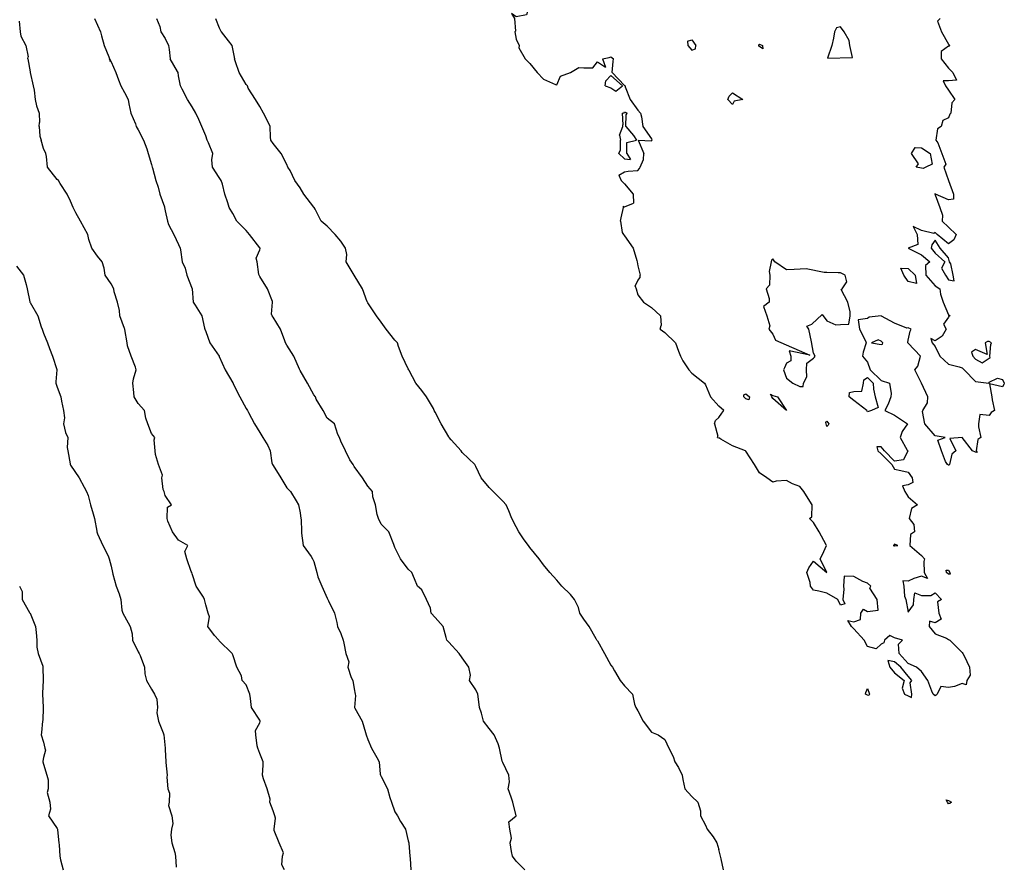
# Model space of a CAD drawing. Header units: inches. Extents: x 158323 to 160611, y 432808 to 437248.
# Tile 217 of 228: x 159703 to 159739, y 437086 to 437117. Entities that reach past the tile are written whole.
import ezdxf

# ---------------------------------------------------------------- set-up
doc = ezdxf.new("R2010")
doc.units = ezdxf.units.IN
doc.header["$MEASUREMENT"] = 0
for name, color, linetype, lineweight in [('Hoogtelijn-bestaand 10.00 M', 7, 'Continuous', 15), ('Hoogtelijn-bestaand 11.00 M', 7, 'Continuous', 15), ('Hoogtelijn-bestaand 12.00 M', 7, 'Continuous', 15), ('Hoogtelijn-bestaand 13.00 M', 7, 'Continuous', 15), ('Hoogtelijn-bestaand 14.00 M', 7, 'Continuous', 15), ('Hoogtelijn-bestaand 8.00 M', 7, 'Continuous', 15), ('Hoogtelijn-bestaand 9.00 M', 7, 'Continuous', 15)]:
    doc.layers.add(name, color=color, linetype=linetype, lineweight=lineweight)

msp = doc.modelspace()

# ---------------------------------------------------------------- linework, layer by layer
at = {"layer": 'Hoogtelijn-bestaand 10.00 M', "color": 252, "linetype": 'Continuous', "lineweight": 25}
for p, q in [((159707.924, 437117.25, 10), (159708.049, 437116.951, 10)), ((159708.049, 437116.951, 10), (159708.092, 437116.75, 10)), ((159708.092, 437116.75, 10), (159708.25, 437116.507, 10)), ((159708.25, 437116.507, 10), (159708.373, 437116.25, 10)), ((159708.373, 437116.25, 10), (159708.402, 437116.098, 10)), ((159708.402, 437116.098, 10), (159708.44, 437115.75, 10))]:
    msp.add_line(p, q, dxfattribs=at)
msp.add_polyline3d([(159721.565, 437085.75, 10), (159721.25, 437086.075, 10), (159721.11, 437086.25, 10), (159721.072, 437086.428, 10), (159721.018, 437086.75, 10), (159721.073, 437086.927, 10), (159721.011, 437087.25, 10), (159720.969, 437087.531, 10), (159721.25, 437087.75, 10), (159721.116, 437088.25, 10), (159721.062, 437088.438, 10), (159720.952, 437088.75, 10), (159720.993, 437089.007, 10), (159720.977, 437089.25, 10), (159720.75, 437089.723, 10), (159720.736, 437089.75, 10), (159720.727, 437089.773, 10), (159720.623, 437090.25, 10), (159720.583, 437090.417, 10), (159720.43, 437090.75, 10), (159720.25, 437090.983, 10), (159720.039, 437091.25, 10), (159719.959, 437091.541, 10), (159719.884, 437091.75, 10), (159719.836, 437092.164, 10), (159719.823, 437092.25, 10), (159719.75, 437092.405, 10), (159719.516, 437092.75, 10), (159719.549, 437092.951, 10), (159719.489, 437093.25, 10), (159719.25, 437093.597, 10), (159719.13, 437093.75, 10), (159718.75, 437094.179, 10), (159718.682, 437094.25, 10), (159718.656, 437094.344, 10), (159718.537, 437094.75, 10), (159718.25, 437095.086, 10), (159718.1, 437095.25, 10), (159718.069, 437095.431, 10), (159717.926, 437095.75, 10), (159717.75, 437096.106, 10), (159717.594, 437096.25, 10), (159717.482, 437096.518, 10), (159717.378, 437096.75, 10), (159717.25, 437096.878, 10), (159716.962, 437097.25, 10), (159716.75, 437097.674, 10), (159716.731, 437097.75, 10), (159716.71, 437097.79, 10), (159716.529, 437098.25, 10), (159716.25, 437098.544, 10), (159716.143, 437098.75, 10), (159716.099, 437098.901, 10), (159716.037, 437099.25, 10), (159715.944, 437099.556, 10), (159715.932, 437099.75, 10), (159715.75, 437099.945, 10), (159715.552, 437100.25, 10), (159715.25, 437100.668, 10), (159715.205, 437100.75, 10), (159715.081, 437100.919, 10), (159714.926, 437101.25, 10), (159714.75, 437101.605, 10), (159714.705, 437101.75, 10), (159714.641, 437101.86, 10), (159714.524, 437102.25, 10), (159714.25, 437102.459, 10), (159714.097, 437102.75, 10), (159713.839, 437103.161, 10), (159713.812, 437103.25, 10), (159713.75, 437103.325, 10), (159713.52, 437103.75, 10), (159713.25, 437104.225, 10), (159713.239, 437104.25, 10), (159713.226, 437104.274, 10), (159713.009, 437104.75, 10), (159712.75, 437105.162, 10), (159712.705, 437105.25, 10), (159712.681, 437105.319, 10), (159712.523, 437105.75, 10), (159712.25, 437106.201, 10), (159712.216, 437106.25, 10), (159712.193, 437106.307, 10), (159712.228, 437106.75, 10), (159712.22, 437106.78, 10), (159712.044, 437107.25, 10), (159711.75, 437107.706, 10), (159711.729, 437107.75, 10), (159711.724, 437107.776, 10), (159711.654, 437108.25, 10), (159711.624, 437108.376, 10), (159711.75, 437108.693, 10), (159711.768, 437108.732, 10), (159711.762, 437108.75, 10), (159711.75, 437108.763, 10), (159711.37, 437109.25, 10), (159711.25, 437109.408, 10), (159710.906, 437109.75, 10), (159710.75, 437110.032, 10), (159710.623, 437110.25, 10), (159710.571, 437110.429, 10), (159710.464, 437110.75, 10), (159710.377, 437111.123, 10), (159710.322, 437111.25, 10), (159710.25, 437111.36, 10), (159709.997, 437111.75, 10), (159709.984, 437112.016, 10), (159710.016, 437112.25, 10), (159709.857, 437112.643, 10), (159709.8, 437112.75, 10), (159709.75, 437112.909, 10), (159709.61, 437113.25, 10), (159709.496, 437113.505, 10), (159709.392, 437113.75, 10), (159709.25, 437113.978, 10), (159709.083, 437114.25, 10), (159708.874, 437114.627, 10), (159708.815, 437114.75, 10), (159708.75, 437115.129, 10), (159708.729, 437115.25, 10), (159708.711, 437115.289, 10), (159708.44, 437115.75, 10)], dxfattribs=at)
at = {"layer": 'Hoogtelijn-bestaand 11.00 M', "color": 252, "linetype": 'Continuous', "lineweight": 25}
for p, q in [((159705.634, 437117.25, 11), (159705.75, 437116.995, 11)), ((159705.75, 437116.995, 11), (159705.851, 437116.75, 11)), ((159705.851, 437116.75, 11), (159705.899, 437116.601, 11)), ((159705.899, 437116.601, 11), (159705.997, 437116.25, 11)), ((159705.997, 437116.25, 11), (159706.17, 437115.83, 11)), ((159706.17, 437115.83, 11), (159706.196, 437115.75, 11))]:
    msp.add_line(p, q, dxfattribs=at)
msp.add_polyline3d([(159706.234, 437115.656, 11), (159706.233, 437115.665, 11), (159706.23, 437115.672, 11), (159706.22, 437115.66, 11), (159706.217, 437115.684, 11), (159706.215, 437115.715, 11), (159706.196, 437115.75, 11), (159706.25, 437115.645, 11), (159706.429, 437115.25, 11), (159706.523, 437114.978, 11), (159706.605, 437114.75, 11), (159706.75, 437114.504, 11), (159706.885, 437114.25, 11), (159706.911, 437114.09, 11), (159706.977, 437113.75, 11), (159707.147, 437113.353, 11), (159707.181, 437113.25, 11), (159707.25, 437113.133, 11), (159707.453, 437112.75, 11), (159707.575, 437112.425, 11), (159707.617, 437112.25, 11), (159707.75, 437111.839, 11), (159707.775, 437111.75, 11), (159707.784, 437111.716, 11), (159707.9, 437111.25, 11), (159707.993, 437111.007, 11), (159708.054, 437110.75, 11), (159708.225, 437110.275, 11), (159708.232, 437110.25, 11), (159708.25, 437110.13, 11), (159708.331, 437109.75, 11), (159708.37, 437109.63, 11), (159708.576, 437109.25, 11), (159708.75, 437108.888, 11), (159708.804, 437108.75, 11), (159708.817, 437108.683, 11), (159708.885, 437108.25, 11), (159708.987, 437108.013, 11), (159709.056, 437107.75, 11), (159709.25, 437107.25, 11), (159709.285, 437106.75, 11), (159709.357, 437106.643, 11), (159709.612, 437106.25, 11), (159709.706, 437105.794, 11), (159709.721, 437105.75, 11), (159709.75, 437105.672, 11), (159709.902, 437105.25, 11), (159710.25, 437104.754, 11), (159710.253, 437104.75, 11), (159710.255, 437104.745, 11), (159710.471, 437104.25, 11), (159710.75, 437103.765, 11), (159710.765, 437103.75, 11), (159710.771, 437103.729, 11), (159711.01, 437103.25, 11), (159711.25, 437102.819, 11), (159711.295, 437102.75, 11), (159711.331, 437102.669, 11), (159711.556, 437102.25, 11), (159711.75, 437101.926, 11), (159711.87, 437101.75, 11), (159712.048, 437101.452, 11), (159712.133, 437101.25, 11), (159712.198, 437100.802, 11), (159712.218, 437100.75, 11), (159712.25, 437100.706, 11), (159712.535, 437100.25, 11), (159712.75, 437099.885, 11), (159712.894, 437099.75, 11), (159713.099, 437099.401, 11), (159713.191, 437099.25, 11), (159713.25, 437098.956, 11), (159713.276, 437098.75, 11), (159713.28, 437098.72, 11), (159713.296, 437098.25, 11), (159713.3, 437098.2, 11), (159713.364, 437097.75, 11), (159713.653, 437097.347, 11), (159713.701, 437097.25, 11), (159713.75, 437097.162, 11), (159713.859, 437096.75, 11), (159713.904, 437096.596, 11), (159714.046, 437096.25, 11), (159714.25, 437095.799, 11), (159714.274, 437095.75, 11), (159714.301, 437095.699, 11), (159714.518, 437095.25, 11), (159714.601, 437094.9, 11), (159714.632, 437094.75, 11), (159714.75, 437094.497, 11), (159714.845, 437094.25, 11), (159714.863, 437094.137, 11), (159714.933, 437093.75, 11), (159715.049, 437093.451, 11), (159715.008, 437093.25, 11), (159715.131, 437092.869, 11), (159715.204, 437092.75, 11), (159715.25, 437092.45, 11), (159715.28, 437092.25, 11), (159715.295, 437092.206, 11), (159715.264, 437091.75, 11), (159715.273, 437091.727, 11), (159715.543, 437091.25, 11), (159715.665, 437090.835, 11), (159715.693, 437090.75, 11), (159715.75, 437090.577, 11), (159715.883, 437090.25, 11), (159716.09, 437089.91, 11), (159716.173, 437089.75, 11), (159716.208, 437089.292, 11), (159716.228, 437089.25, 11), (159716.25, 437089.205, 11), (159716.476, 437088.75, 11), (159716.569, 437088.431, 11), (159716.624, 437088.25, 11), (159716.75, 437087.901, 11), (159716.848, 437087.75, 11), (159716.958, 437087.542, 11), (159717.147, 437087.25, 11), (159717.25, 437086.826, 11), (159717.265, 437086.75, 11), (159717.266, 437086.734, 11), (159717.314, 437086.25, 11), (159717.325, 437086.175, 11), (159717.339, 437085.75, 11)], dxfattribs=at)
at = {"layer": 'Hoogtelijn-bestaand 12.00 M', "color": 252, "linetype": 'Continuous', "lineweight": 25}
for p, q in [((159702.846, 437117.154, 12), (159702.88, 437116.75, 12)), ((159702.88, 437116.75, 12), (159702.912, 437116.588, 12)), ((159702.912, 437116.588, 12), (159703.087, 437116.25, 12)), ((159703.087, 437116.25, 12), (159703.174, 437115.826, 12)), ((159703.166, 437115.75, 12), (159703.174, 437115.826, 12)), ((159703.166, 437115.75, 12), (159703.25, 437115.278, 12)), ((159703.25, 437115.278, 12), (159703.257, 437115.25, 12)), ((159703.255, 437115.245, 12), (159703.257, 437115.25, 12)), ((159703.255, 437115.245, 12), (159703.37, 437114.75, 12)), ((159703.37, 437114.75, 12), (159703.403, 437114.597, 12)), ((159703.403, 437114.597, 12), (159703.441, 437114.25, 12)), ((159703.441, 437114.25, 12), (159703.489, 437114.011, 12)), ((159703.489, 437114.011, 12), (159703.586, 437113.75, 12)), ((159703.586, 437113.75, 12), (159703.604, 437113.397, 12)), ((159703.585, 437113.25, 12), (159703.604, 437113.397, 12)), ((159703.585, 437113.25, 12), (159703.612, 437112.888, 12)), ((159703.612, 437112.888, 12), (159703.658, 437112.75, 12))]:
    msp.add_line(p, q, dxfattribs=at)
msp.add_polyline3d([(159712.67, 437085.75, 12), (159712.566, 437085.934, 12), (159712.594, 437086.25, 12), (159712.627, 437086.373, 12), (159712.465, 437086.75, 12), (159712.29, 437087.21, 12), (159712.29, 437087.25, 12), (159712.336, 437087.664, 12), (159712.305, 437087.75, 12), (159712.25, 437087.938, 12), (159712.13, 437088.25, 12), (159712.136, 437088.364, 12), (159712.026, 437088.75, 12), (159711.888, 437089.112, 12), (159711.858, 437089.25, 12), (159711.878, 437089.623, 12), (159711.88, 437089.75, 12), (159711.75, 437090.06, 12), (159711.687, 437090.25, 12), (159711.662, 437090.338, 12), (159711.611, 437090.75, 12), (159711.593, 437090.908, 12), (159711.75, 437091.19, 12), (159711.767, 437091.233, 12), (159711.764, 437091.25, 12), (159711.75, 437091.291, 12), (159711.446, 437091.75, 12), (159711.414, 437092.086, 12), (159711.38, 437092.25, 12), (159711.25, 437092.594, 12), (159711.107, 437092.75, 12), (159711.071, 437092.929, 12), (159710.898, 437093.25, 12), (159710.75, 437093.7, 12), (159710.733, 437093.75, 12), (159710.25, 437094.217, 12), (159710.232, 437094.25, 12), (159710.083, 437094.417, 12), (159709.835, 437094.75, 12), (159709.889, 437095.111, 12), (159709.839, 437095.25, 12), (159709.75, 437095.55, 12), (159709.703, 437095.75, 12), (159709.664, 437095.836, 12), (159709.397, 437096.25, 12), (159709.25, 437096.695, 12), (159709.233, 437096.75, 12), (159709.219, 437096.782, 12), (159709.047, 437097.25, 12), (159708.975, 437097.525, 12), (159709.088, 437097.75, 12), (159708.75, 437097.95, 12), (159708.517, 437098.25, 12), (159708.347, 437098.653, 12), (159708.326, 437098.75, 12), (159708.336, 437099.164, 12), (159708.483, 437099.25, 12), (159708.25, 437099.6, 12), (159708.208, 437099.75, 12), (159708.181, 437099.819, 12), (159708.123, 437100.25, 12), (159708.148, 437100.352, 12), (159708, 437100.75, 12), (159707.887, 437101.113, 12), (159707.886, 437101.25, 12), (159707.847, 437101.653, 12), (159707.873, 437101.75, 12), (159707.75, 437101.888, 12), (159707.606, 437102.25, 12), (159707.534, 437102.466, 12), (159707.485, 437102.75, 12), (159707.25, 437103.006, 12), (159707.104, 437103.25, 12), (159707.093, 437103.407, 12), (159707.049, 437103.75, 12), (159707.083, 437103.917, 12), (159707.179, 437104.25, 12), (159707.156, 437104.344, 12), (159706.99, 437104.75, 12), (159706.861, 437105.139, 12), (159706.849, 437105.25, 12), (159706.763, 437105.737, 12), (159706.76, 437105.75, 12), (159706.75, 437105.781, 12), (159706.573, 437106.25, 12), (159706.558, 437106.442, 12), (159706.487, 437106.75, 12), (159706.362, 437107.138, 12), (159706.351, 437107.25, 12), (159706.25, 437107.432, 12), (159706.029, 437107.75, 12), (159705.993, 437108.007, 12), (159705.919, 437108.25, 12), (159705.75, 437108.459, 12), (159705.539, 437108.75, 12), (159705.424, 437109.076, 12), (159705.389, 437109.25, 12), (159705.25, 437109.507, 12), (159705.12, 437109.75, 12), (159704.945, 437110.055, 12), (159704.842, 437110.25, 12), (159704.75, 437110.49, 12), (159704.628, 437110.75, 12), (159704.359, 437111.141, 12), (159704.299, 437111.25, 12), (159704.25, 437111.296, 12), (159703.898, 437111.75, 12), (159703.854, 437112.146, 12), (159703.834, 437112.25, 12), (159703.75, 437112.438, 12), (159703.658, 437112.75, 12)], dxfattribs=at)
at = {"layer": 'Hoogtelijn-bestaand 13.00 M', "color": 252, "linetype": 'Continuous', "lineweight": 25}
msp.add_polyline3d([(159702.75, 437108.086, 13), (159703.007, 437107.75, 13), (159703.1, 437107.4, 13), (159703.136, 437107.25, 13), (159703.24, 437106.76, 13), (159703.245, 437106.75, 13), (159703.25, 437106.737, 13), (159703.533, 437106.25, 13), (159703.655, 437105.845, 13), (159703.697, 437105.75, 13), (159703.75, 437105.607, 13), (159703.889, 437105.25, 13), (159703.969, 437105.032, 13), (159704.078, 437104.75, 13), (159704.237, 437104.263, 13), (159704.241, 437104.25, 13), (159704.199, 437103.801, 13), (159704.206, 437103.75, 13), (159704.25, 437103.606, 13), (159704.387, 437103.25, 13), (159704.41, 437103.09, 13), (159704.49, 437102.75, 13), (159704.529, 437102.471, 13), (159704.491, 437102.25, 13), (159704.565, 437101.935, 13), (159704.65, 437101.75, 13), (159704.622, 437101.378, 13), (159704.644, 437101.25, 13), (159704.731, 437100.769, 13), (159704.732, 437100.75, 13), (159704.75, 437100.727, 13), (159705.073, 437100.25, 13), (159705.25, 437099.909, 13), (159705.337, 437099.75, 13), (159705.395, 437099.605, 13), (159705.485, 437099.25, 13), (159705.582, 437098.918, 13), (159705.64, 437098.75, 13), (159705.721, 437098.279, 13), (159705.725, 437098.25, 13), (159705.75, 437098.187, 13), (159705.945, 437097.75, 13), (159706.138, 437097.362, 13), (159706.182, 437097.25, 13), (159706.25, 437096.98, 13), (159706.298, 437096.75, 13), (159706.312, 437096.688, 13), (159706.439, 437096.25, 13), (159706.542, 437095.958, 13), (159706.61, 437095.75, 13), (159706.649, 437095.351, 13), (159706.678, 437095.25, 13), (159706.75, 437095.134, 13), (159706.958, 437094.75, 13), (159707.023, 437094.477, 13), (159707.043, 437094.25, 13), (159707.25, 437093.815, 13), (159707.288, 437093.75, 13), (159707.321, 437093.679, 13), (159707.486, 437093.25, 13), (159707.498, 437093.002, 13), (159707.554, 437092.75, 13), (159707.75, 437092.435, 13), (159707.851, 437092.25, 13), (159707.938, 437092.062, 13), (159707.97, 437091.75, 13), (159707.94, 437091.56, 13), (159708.008, 437091.25, 13), (159708.179, 437090.821, 13), (159708.205, 437090.75, 13), (159708.247, 437090.253, 13), (159708.247, 437090.25, 13), (159708.25, 437090.208, 13), (159708.278, 437089.75, 13), (159708.279, 437089.721, 13), (159708.319, 437089.25, 13), (159708.317, 437089.183, 13), (159708.353, 437088.75, 13), (159708.413, 437088.587, 13), (159708.393, 437088.25, 13), (159708.37, 437088.13, 13), (159708.492, 437087.75, 13), (159708.537, 437087.463, 13), (159708.486, 437087.25, 13), (159708.463, 437087.037, 13), (159708.499, 437086.75, 13), (159708.605, 437086.395, 13), (159708.633, 437086.25, 13), (159708.655, 437085.845, 13)], dxfattribs=at)
at = {"layer": 'Hoogtelijn-bestaand 14.00 M', "color": 252, "linetype": 'Continuous', "lineweight": 25}
msp.add_polyline3d([(159702.856, 437096.25, 14), (159702.956, 437096.044, 14), (159702.956, 437095.75, 14), (159703.225, 437095.275, 14), (159703.242, 437095.25, 14), (159703.25, 437095.24, 14), (159703.447, 437094.75, 14), (159703.474, 437094.526, 14), (159703.494, 437094.25, 14), (159703.506, 437093.994, 14), (159703.544, 437093.75, 14), (159703.722, 437093.279, 14), (159703.725, 437093.25, 14), (159703.73, 437092.77, 14), (159703.732, 437092.75, 14), (159703.711, 437092.289, 14), (159703.708, 437092.25, 14), (159703.731, 437091.769, 14), (159703.729, 437091.75, 14), (159703.72, 437091.28, 14), (159703.714, 437091.25, 14), (159703.672, 437090.828, 14), (159703.662, 437090.75, 14), (159703.75, 437090.47, 14), (159703.8, 437090.25, 14), (159703.82, 437090.18, 14), (159703.75, 437089.906, 14), (159703.725, 437089.775, 14), (159703.724, 437089.75, 14), (159703.75, 437089.654, 14), (159703.873, 437089.25, 14), (159703.922, 437089.078, 14), (159703.922, 437088.75, 14), (159703.883, 437088.617, 14), (159703.977, 437088.25, 14), (159704, 437088, 14), (159703.93, 437087.75, 14), (159704.25, 437087.279, 14), (159704.264, 437087.25, 14), (159704.268, 437087.232, 14), (159704.317, 437086.75, 14), (159704.323, 437086.677, 14), (159704.352, 437086.25, 14), (159704.382, 437086.118, 14), (159704.469, 437085.75, 14)], dxfattribs=at)
at = {"layer": 'Hoogtelijn-bestaand 8.00 M', "color": 252, "linetype": 'Continuous', "lineweight": 25}
for p, q in [((159727.589, 437116.411, 8), (159727.75, 437116.455, 8)), ((159727.589, 437116.411, 8), (159727.602, 437116.25, 8)), ((159727.602, 437116.25, 8), (159727.75, 437116.079, 8)), ((159727.75, 437116.455, 8), (159727.898, 437116.25, 8)), ((159727.881, 437116.119, 8), (159727.898, 437116.25, 8)), ((159724.446, 437115.75, 8), (159724.692, 437115.808, 8)), ((159724.692, 437115.808, 8), (159724.75, 437115.825, 8)), ((159724.75, 437115.825, 8), (159724.852, 437115.75, 8)), ((159727.75, 437116.079, 8), (159727.881, 437116.119, 8)), ((159724.25, 437115.64, 8), (159724.55, 437115.45, 8)), ((159724.446, 437115.75, 8), (159724.55, 437115.45, 8)), ((159724.794, 437115.25, 8), (159724.841, 437115.659, 8)), ((159724.841, 437115.659, 8), (159724.852, 437115.75, 8)), ((159724.558, 437114.942, 8), (159724.75, 437115.135, 8)), ((159724.75, 437115.135, 8), (159725.185, 437114.75, 8)), ((159724.794, 437115.25, 8), (159725.25, 437114.773, 8)), ((159724.537, 437114.75, 8), (159724.558, 437114.942, 8)), ((159724.537, 437114.75, 8), (159724.75, 437114.681, 8)), ((159724.939, 437114.561, 8), (159725.185, 437114.75, 8)), ((159725.25, 437114.773, 8), (159725.278, 437114.75, 8)), ((159725.278, 437114.75, 8), (159725.282, 437114.718, 8)), ((159725.282, 437114.718, 8), (159725.464, 437114.25, 8)), ((159724.75, 437114.681, 8), (159724.939, 437114.561, 8)), ((159725.464, 437114.25, 8), (159725.75, 437113.857, 8)), ((159725.167, 437113.75, 8), (159725.238, 437113.762, 8)), ((159725.167, 437113.75, 8), (159725.191, 437113.309, 8)), ((159725.238, 437113.762, 8), (159725.25, 437113.792, 8)), ((159725.25, 437113.792, 8), (159725.35, 437113.75, 8)), ((159725.3, 437113.25, 8), (159725.321, 437113.679, 8)), ((159725.321, 437113.679, 8), (159725.35, 437113.75, 8)), ((159725.75, 437113.857, 8), (159725.844, 437113.75, 8)), ((159725.844, 437113.75, 8), (159725.886, 437113.614, 8)), ((159725.886, 437113.614, 8), (159725.93, 437113.25, 8)), ((159725.068, 437112.932, 8), (159725.188, 437113.25, 8)), ((159725.188, 437113.25, 8), (159725.191, 437113.309, 8)), ((159725.3, 437113.25, 8), (159725.583, 437112.917, 8)), ((159725.93, 437113.25, 8), (159726.25, 437112.793, 8)), ((159725.068, 437112.932, 8), (159725.112, 437112.75, 8)), ((159725.583, 437112.917, 8), (159725.695, 437112.75, 8)), ((159725.112, 437112.388, 8), (159725.112, 437112.75, 8)), ((159725.341, 437112.659, 8), (159725.695, 437112.75, 8)), ((159725.341, 437112.25, 8), (159725.341, 437112.659, 8)), ((159725.761, 437112.74, 8), (159726.25, 437112.719, 8)), ((159725.761, 437112.74, 8), (159725.969, 437112.25, 8)), ((159726.25, 437112.793, 8), (159726.271, 437112.75, 8)), ((159726.25, 437112.719, 8), (159726.266, 437112.734, 8)), ((159726.266, 437112.734, 8), (159726.271, 437112.75, 8)), ((159725.039, 437112.25, 8), (159725.112, 437112.388, 8)), ((159725.039, 437112.25, 8), (159725.25, 437112.05, 8)), ((159725.341, 437112.25, 8), (159725.472, 437112.028, 8)), ((159725.964, 437112.036, 8), (159725.969, 437112.25, 8)), ((159725.25, 437112.05, 8), (159725.472, 437112.028, 8)), ((159725.836, 437111.75, 8), (159725.964, 437112.036, 8)), ((159725.048, 437111.452, 8), (159725.25, 437111.568, 8)), ((159725.048, 437111.452, 8), (159725.127, 437111.25, 8)), ((159725.25, 437111.568, 8), (159725.396, 437111.604, 8)), ((159725.396, 437111.604, 8), (159725.75, 437111.622, 8)), ((159725.75, 437111.622, 8), (159725.807, 437111.693, 8)), ((159725.807, 437111.693, 8), (159725.836, 437111.75, 8)), ((159725.127, 437111.25, 8), (159725.25, 437111.125, 8)), ((159725.25, 437111.125, 8), (159725.571, 437110.75, 8)), ((159725.571, 437110.75, 8), (159725.585, 437110.415, 8)), ((159725.25, 437110.28, 8), (159725.585, 437110.415, 8)), ((159725.133, 437109.867, 8), (159725.218, 437110.25, 8)), ((159725.193, 437110.307, 8), (159725.218, 437110.25, 8)), ((159725.193, 437110.307, 8), (159725.25, 437110.28, 8)), ((159725.109, 437109.75, 8), (159725.133, 437109.867, 8)), ((159725.109, 437109.75, 8), (159725.168, 437109.332, 8)), ((159725.168, 437109.332, 8), (159725.214, 437109.25, 8)), ((159725.214, 437109.25, 8), (159725.25, 437109.202, 8)), ((159725.25, 437109.202, 8), (159725.578, 437108.75, 8)), ((159725.578, 437108.75, 8), (159725.706, 437108.294, 8)), ((159725.706, 437108.294, 8), (159725.72, 437108.25, 8)), ((159725.72, 437108.25, 8), (159725.75, 437108.096, 8)), ((159725.75, 437108.096, 8), (159725.836, 437107.75, 8)), ((159725.651, 437107.349, 8), (159725.75, 437107.554, 8)), ((159725.75, 437107.554, 8), (159725.83, 437107.67, 8)), ((159725.83, 437107.67, 8), (159725.836, 437107.75, 8)), ((159725.651, 437107.349, 8), (159725.685, 437107.25, 8)), ((159725.685, 437107.25, 8), (159725.75, 437107.024, 8)), ((159725.75, 437107.024, 8), (159725.963, 437106.75, 8)), ((159725.963, 437106.75, 8), (159726.25, 437106.56, 8)), ((159726.25, 437106.56, 8), (159726.582, 437106.25, 8)), ((159726.582, 437106.25, 8), (159726.614, 437105.886, 8)), ((159726.573, 437105.75, 8), (159726.614, 437105.886, 8)), ((159726.573, 437105.75, 8), (159726.75, 437105.624, 8)), ((159726.75, 437105.624, 8), (159727.138, 437105.25, 8)), ((159727.138, 437105.25, 8), (159727.25, 437104.942, 8)), ((159727.25, 437104.942, 8), (159727.328, 437104.75, 8)), ((159727.328, 437104.75, 8), (159727.413, 437104.587, 8)), ((159727.413, 437104.587, 8), (159727.633, 437104.25, 8)), ((159727.633, 437104.25, 8), (159727.75, 437104.126, 8)), ((159727.75, 437104.126, 8), (159728.215, 437103.75, 8)), ((159728.215, 437103.75, 8), (159728.25, 437103.693, 8)), ((159728.25, 437103.693, 8), (159728.444, 437103.25, 8)), ((159728.444, 437103.25, 8), (159728.75, 437102.904, 8)), ((159728.59, 437102.25, 8), (159728.621, 437102.379, 8)), ((159728.621, 437102.379, 8), (159728.75, 437102.482, 8)), ((159728.59, 437102.25, 8), (159728.705, 437101.795, 8)), ((159728.693, 437101.75, 8), (159728.705, 437101.795, 8)), ((159728.693, 437101.75, 8), (159728.75, 437101.729, 8))]:
    msp.add_line(p, q, dxfattribs=at)
for points in [[(159721.736, 437117.75, 8), (159721.622, 437117.378, 8), (159721.25, 437117.305, 8), (159721.07, 437117.43, 8), (159721.188, 437117.25, 8), (159721.219, 437116.781, 8), (159721.193, 437116.75, 8), (159721.25, 437116.477, 8), (159721.359, 437116.25, 8), (159721.343, 437116.157, 8), (159721.573, 437115.75, 8), (159721.75, 437115.578, 8), (159722.023, 437115.25, 8), (159722.25, 437115, 8), (159722.699, 437114.801, 8), (159722.75, 437114.797, 8), (159722.883, 437115.117, 8), (159723.25, 437115.25, 8), (159723.57, 437115.43, 8), (159723.75, 437115.42, 8), (159724.08, 437115.42, 8), (159724.25, 437115.64, 8)], [(159736.942, 437117.25, 8), (159736.846, 437117.154, 8), (159736.987, 437116.75, 8), (159737.25, 437116.294, 8), (159737.295, 437116.25, 8), (159737.272, 437116.228, 8), (159737.25, 437116.22, 8), (159736.973, 437116.027, 8), (159736.983, 437115.75, 8), (159737.25, 437115.413, 8), (159737.406, 437115.25, 8), (159737.539, 437114.961, 8), (159737.25, 437114.938, 8), (159737.054, 437114.946, 8), (159737.138, 437114.75, 8), (159737.25, 437114.595, 8), (159737.488, 437114.25, 8), (159737.378, 437114.122, 8), (159737.33, 437113.75, 8), (159737.295, 437113.705, 8), (159737.25, 437113.573, 8), (159737.033, 437113.468, 8), (159736.972, 437113.25, 8), (159736.838, 437113.162, 8), (159736.781, 437112.75, 8), (159736.859, 437112.641, 8), (159737.007, 437112.25, 8), (159737.146, 437111.854, 8), (159737.071, 437111.75, 8), (159737.25, 437111.25, 8), (159737.439, 437110.75, 8), (159737.432, 437110.568, 8), (159737.25, 437110.538, 8), (159736.767, 437110.75, 8), (159736.75, 437110.766, 8), (159736.739, 437110.761, 8), (159736.74, 437110.75, 8), (159736.75, 437110.727, 8), (159736.928, 437110.25, 8), (159737.026, 437109.974, 8), (159737.02, 437109.75, 8), (159737.25, 437109.526, 8), (159737.534, 437109.25, 8), (159737.445, 437109.055, 8), (159737.25, 437108.911, 8), (159736.83, 437109.25, 8), (159736.75, 437109.333, 8), (159736.708, 437109.292, 8), (159736.25, 437109.403, 8), (159735.943, 437109.557, 8), (159736.086, 437109.25, 8), (159736.111, 437108.889, 8), (159735.75, 437108.75, 8), (159736.25, 437108.508, 8), (159736.558, 437108.25, 8), (159736.393, 437108.107, 8), (159736.405, 437107.75, 8), (159736.75, 437107.358, 8), (159736.922, 437107.25, 8), (159736.954, 437107.046, 8), (159737.05, 437106.75, 8), (159737.25, 437106.279, 8), (159737.305, 437106.25, 8), (159737.263, 437106.237, 8), (159737.25, 437106.195, 8), (159737.06, 437105.94, 8), (159737.161, 437105.75, 8), (159737.011, 437105.49, 8), (159736.75, 437105.32, 8), (159736.592, 437105.408, 8), (159736.643, 437105.25, 8), (159736.75, 437105.107, 8), (159736.924, 437104.75, 8), (159737.25, 437104.464, 8), (159737.639, 437104.361, 8), (159737.75, 437104.326, 8), (159737.827, 437104.25, 8), (159738.25, 437103.819, 8), (159738.739, 437103.761, 8), (159738.75, 437103.786, 8), (159739.06, 437103.94, 8), (159739.25, 437103.888, 8), (159739.315, 437103.75, 8), (159739.298, 437103.702, 8), (159739.25, 437103.621, 8), (159738.771, 437103.729, 8), (159738.854, 437103.25, 8), (159738.865, 437103.135, 8), (159738.947, 437102.75, 8), (159738.834, 437102.666, 8), (159738.75, 437102.553, 8), (159738.405, 437102.595, 8), (159738.365, 437102.25, 8), (159738.361, 437102.139, 8), (159738.441, 437101.75, 8), (159738.331, 437101.669, 8), (159738.271, 437101.25, 8), (159738.308, 437101.192, 8), (159738.25, 437101.206, 8), (159738.135, 437101.25, 8), (159737.75, 437101.75, 8), (159737.295, 437101.705, 8), (159737.523, 437101.25, 8), (159737.368, 437101.132, 8), (159737.286, 437100.75, 8), (159737.279, 437100.721, 8), (159737.25, 437100.725, 8), (159737.214, 437100.75, 8), (159737.143, 437100.857, 8), (159736.989, 437101.25, 8), (159736.85, 437101.65, 8), (159737.125, 437101.75, 8), (159736.75, 437101.81, 8), (159736.371, 437102.25, 8), (159736.292, 437102.708, 8), (159736.298, 437102.75, 8), (159736.471, 437103.029, 8), (159736.484, 437103.25, 8), (159736.25, 437103.75, 8), (159736, 437104.25, 8), (159736.112, 437104.388, 8), (159736.217, 437104.75, 8), (159735.75, 437105.238, 8), (159735.742, 437105.25, 8), (159735.737, 437105.263, 8), (159735.75, 437105.35, 8), (159735.827, 437105.673, 8), (159735.868, 437105.75, 8), (159735.75, 437105.803, 8), (159735.708, 437105.792, 8), (159735.25, 437105.979, 8), (159734.763, 437106.237, 8), (159734.75, 437106.243, 8), (159734.307, 437106.193, 8), (159734.25, 437106.143, 8), (159733.906, 437106.094, 8), (159733.956, 437105.75, 8), (159734.176, 437105.324, 8), (159734.201, 437105.25, 8), (159734.093, 437104.907, 8), (159734.069, 437104.75, 8), (159734.25, 437104.526, 8), (159734.347, 437104.25, 8), (159734.75, 437103.851, 8), (159735.064, 437103.75, 8), (159735.129, 437103.371, 8), (159735.12, 437103.25, 8), (159735.02, 437102.98, 8), (159734.896, 437102.75, 8), (159735.25, 437102.573, 8), (159735.734, 437102.25, 8), (159735.537, 437101.963, 8), (159735.455, 437101.75, 8), (159735.721, 437101.279, 8), (159735.74, 437101.25, 8), (159735.579, 437100.921, 8), (159735.25, 437100.871, 8), (159734.877, 437101.25, 8), (159734.75, 437101.399, 8), (159734.598, 437101.402, 8), (159734.63, 437101.25, 8), (159734.75, 437101.146, 8), (159735.151, 437100.75, 8), (159735.25, 437100.568, 8), (159735.479, 437100.521, 8), (159735.75, 437100.461, 8), (159735.901, 437100.25, 8), (159735.923, 437100.077, 8), (159735.75, 437100, 8), (159735.548, 437099.952, 8), (159735.628, 437099.75, 8), (159735.75, 437099.556, 8), (159736.107, 437099.25, 8), (159735.882, 437099.119, 8), (159735.789, 437098.75, 8), (159735.969, 437098.531, 8), (159735.985, 437098.25, 8), (159735.841, 437098.159, 8), (159735.821, 437097.75, 8), (159736.25, 437097.383, 8), (159736.362, 437097.25, 8), (159736.339, 437097.161, 8), (159736.35, 437096.75, 8), (159736.477, 437096.523, 8), (159736.25, 437096.611, 8), (159735.968, 437096.533, 8), (159735.75, 437096.424, 8), (159735.56, 437096.44, 8), (159735.59, 437096.25, 8), (159735.62, 437095.88, 8), (159735.667, 437095.75, 8), (159735.75, 437095.289, 8), (159735.95, 437095.55, 8), (159735.964, 437095.75, 8), (159736, 437096, 8), (159736.25, 437095.896, 8), (159736.598, 437095.902, 8), (159736.75, 437095.993, 8), (159736.986, 437095.75, 8), (159736.838, 437095.662, 8), (159736.89, 437095.25, 8), (159736.978, 437095.022, 8), (159736.75, 437094.89, 8), (159736.55, 437094.95, 8), (159736.536, 437094.75, 8), (159736.75, 437094.477, 8), (159737.179, 437094.321, 8), (159737.25, 437094.276, 8), (159737.294, 437094.25, 8), (159737.75, 437093.794, 8), (159737.781, 437093.75, 8), (159737.827, 437093.673, 8), (159738.021, 437093.25, 8), (159738.045, 437092.955, 8), (159737.929, 437092.75, 8), (159737.906, 437092.594, 8), (159737.75, 437092.646, 8), (159737.471, 437092.529, 8), (159737.25, 437092.5, 8), (159736.961, 437092.539, 8), (159736.833, 437092.25, 8), (159736.787, 437092.213, 8), (159736.75, 437092.19, 8), (159736.685, 437092.25, 8), (159736.635, 437092.365, 8), (159736.488, 437092.75, 8), (159736.25, 437093.083, 8), (159736.058, 437093.25, 8), (159735.75, 437093.383, 8), (159735.417, 437093.75, 8), (159735.395, 437094.105, 8), (159735.55, 437094.25, 8), (159735.25, 437094.328, 8), (159735.077, 437094.423, 8), (159734.875, 437094.25, 8), (159734.857, 437094.143, 8), (159734.75, 437094.1, 8), (159734.575, 437093.925, 8), (159734.25, 437094.009, 8), (159734.13, 437094.25, 8), (159733.75, 437094.669, 8), (159733.659, 437094.75, 8), (159733.528, 437094.972, 8), (159733.75, 437094.924, 8), (159733.992, 437095.008, 8), (159734.009, 437095.25, 8), (159734.107, 437095.393, 8), (159734.25, 437095.313, 8), (159734.641, 437095.359, 8), (159734.602, 437095.75, 8), (159734.332, 437096.169, 8), (159734.379, 437096.25, 8), (159734.25, 437096.361, 8), (159734.083, 437096.417, 8), (159733.75, 437096.602, 8), (159733.391, 437096.609, 8), (159733.362, 437096.25, 8), (159733.37, 437096.13, 8), (159733.333, 437095.75, 8), (159733.409, 437095.591, 8), (159733.25, 437095.544, 8), (159733.15, 437095.75, 8), (159732.75, 437095.987, 8), (159732.446, 437096.054, 8), (159732.25, 437096.1, 8), (159732.135, 437096.25, 8), (159732.125, 437096.375, 8), (159732.01, 437096.75, 8), (159732.081, 437096.919, 8), (159732.25, 437097.167, 8), (159732.75, 437096.75, 8), (159732.5, 437097.25, 8), (159732.589, 437097.411, 8), (159732.727, 437097.75, 8), (159732.724, 437097.776, 8), (159732.455, 437098.25, 8), (159732.25, 437098.596, 8), (159732.102, 437098.75, 8), (159732.185, 437098.816, 8), (159732.199, 437099.25, 8), (159732.114, 437099.386, 8), (159731.896, 437099.75, 8), (159731.75, 437099.936, 8), (159731.474, 437100.026, 8), (159731.25, 437100.157, 8), (159730.875, 437100.125, 8), (159730.75, 437100.094, 8), (159730.529, 437100.25, 8), (159730.25, 437100.44, 8), (159730.07, 437100.75, 8), (159729.75, 437101.243, 8), (159729.739, 437101.25, 8), (159729.25, 437101.432, 8), (159728.817, 437101.683, 8), (159728.75, 437101.729, 8)], [(159728.75, 437102.482, 8), (159728.856, 437102.644, 8), (159728.933, 437102.75, 8), (159728.75, 437102.904, 8)]]:
    msp.add_polyline3d(points, dxfattribs=at)
for points in [[(159732.775, 437115.775, 8), (159733.692, 437115.808, 8), (159733.602, 437116.25, 8), (159733.568, 437116.432, 8), (159733.391, 437116.75, 8), (159733.25, 437116.937, 8), (159733.099, 437116.901, 8), (159733.024, 437116.75, 8), (159732.986, 437116.514, 8), (159732.933, 437116.25, 8)], [(159730.222, 437116.25, 8), (159730.229, 437116.271, 8), (159730.25, 437116.294, 8), (159730.361, 437116.25, 8), (159730.375, 437116.125, 8), (159730.25, 437116.214, 8)], [(159729.075, 437114.25, 8), (159729.129, 437114.371, 8), (159729.25, 437114.492, 8), (159729.639, 437114.25, 8), (159729.316, 437114.184, 8), (159729.25, 437114.061, 8)], [(159735.885, 437112.25, 8), (159736.02, 437112.48, 8), (159736.25, 437112.461, 8), (159736.574, 437112.25, 8), (159736.648, 437111.852, 8), (159736.404, 437111.75, 8), (159736.307, 437111.693, 8), (159736.25, 437111.708, 8), (159736.05, 437111.75, 8), (159736.132, 437111.868, 8)], [(159736.607, 437108.75, 8), (159736.75, 437108.562, 8), (159737.107, 437108.25, 8), (159736.988, 437108.012, 8), (159737.142, 437107.75, 8), (159737.25, 437107.578, 8), (159737.461, 437107.539, 8), (159737.422, 437107.75, 8), (159737.33, 437108.17, 8), (159737.285, 437108.25, 8), (159737.25, 437108.393, 8), (159736.938, 437108.75, 8), (159736.75, 437109.05, 8), (159736.63, 437108.87, 8)], [(159730.406, 437106.594, 8), (159730.524, 437106.25, 8), (159730.629, 437105.871, 8), (159730.6, 437105.75, 8), (159730.75, 437105.568, 8), (159730.848, 437105.348, 8), (159732.12, 437104.794, 8), (159731.35, 437104.95, 8), (159731.409, 437104.75, 8), (159731.417, 437104.583, 8), (159731.25, 437104.49, 8), (159731.178, 437104.322, 8), (159731.141, 437104.25, 8), (159731.25, 437103.934, 8), (159731.483, 437103.75, 8), (159731.75, 437103.632, 8), (159731.868, 437103.632, 8), (159731.875, 437103.75, 8), (159732.01, 437103.99, 8), (159731.995, 437104.25, 8), (159732.005, 437104.495, 8), (159732.25, 437104.685, 8), (159732.286, 437104.714, 8), (159732.317, 437104.75, 8), (159732.25, 437104.861, 8), (159732.175, 437105.288, 8), (159732.081, 437105.75, 8), (159732.01, 437105.87, 8), (159732.185, 437105.938, 8), (159732.568, 437106.296, 8), (159732.75, 437106.063, 8), (159733.083, 437105.917, 8), (159733.25, 437105.925, 8), (159733.558, 437105.942, 8), (159733.606, 437106.25, 8), (159733.606, 437106.394, 8), (159733.526, 437106.75, 8), (159733.281, 437107.219, 8), (159733.312, 437107.25, 8), (159733.491, 437107.509, 8), (159733.426, 437107.75, 8), (159733.25, 437107.837, 8), (159733.169, 437107.831, 8), (159732.75, 437107.851, 8), (159732.646, 437107.854, 8), (159731.979, 437107.979, 8), (159731.537, 437107.963, 8), (159731.25, 437107.944, 8), (159730.82, 437108.25, 8), (159730.75, 437108.357, 8), (159730.692, 437108.308, 8), (159730.68, 437108.25, 8), (159730.615, 437107.885, 8), (159730.636, 437107.75, 8), (159730.623, 437107.377, 8), (159730.496, 437107.25, 8), (159730.616, 437106.884, 8), (159730.609, 437106.75, 8)], [(159735.487, 437108.013, 8), (159735.75, 437107.994, 8), (159736.013, 437107.75, 8), (159736.062, 437107.438, 8), (159735.75, 437107.518, 8), (159735.599, 437107.75, 8)], [(159734.404, 437105.25, 8), (159734.75, 437105.18, 8), (159734.808, 437105.192, 8), (159734.814, 437105.25, 8), (159734.75, 437105.307, 8), (159734.643, 437105.357, 8)], [(159738.104, 437104.896, 8), (159738.145, 437104.75, 8), (159738.25, 437104.643, 8), (159738.49, 437104.51, 8), (159738.75, 437104.683, 8), (159738.794, 437104.706, 8), (159738.779, 437104.75, 8), (159738.816, 437105.184, 8), (159738.846, 437105.25, 8), (159738.75, 437105.292, 8), (159738.698, 437105.302, 8), (159738.603, 437105.25, 8), (159738.679, 437104.821, 8), (159738.25, 437105, 8)], [(159733.574, 437103.25, 8), (159733.588, 437103.412, 8), (159733.75, 437103.448, 8), (159734.042, 437103.458, 8), (159734.102, 437103.75, 8), (159734.117, 437103.883, 8), (159734.25, 437103.966, 8), (159734.461, 437103.75, 8), (159734.472, 437103.528, 8), (159734.537, 437103.25, 8), (159734.647, 437102.853, 8), (159734.4, 437102.75, 8), (159734.289, 437102.711, 8), (159734.25, 437102.692, 8), (159734.229, 437102.75, 8), (159733.75, 437103.116, 8)], [(159729.667, 437103.25, 8), (159729.673, 437103.327, 8), (159729.75, 437103.363, 8), (159729.877, 437103.25, 8), (159729.859, 437103.141, 8), (159729.75, 437103.179, 8)], [(159730.657, 437103.343, 8), (159730.75, 437103.293, 8), (159730.917, 437103.25, 8), (159731.25, 437102.75, 8), (159730.75, 437103.193, 8), (159730.705, 437103.25, 8)], [(159732.704, 437102.296, 8), (159732.75, 437102.354, 8), (159732.816, 437102.25, 8), (159732.799, 437102.201, 8), (159732.75, 437102.15, 8), (159732.714, 437102.25, 8)], [(159735.195, 437097.75, 8), (159735.25, 437097.735, 8), (159735.267, 437097.733, 8), (159735.375, 437097.75, 8), (159735.25, 437097.795, 8), (159735.24, 437097.76, 8)], [(159737.159, 437096.841, 8), (159737.25, 437096.833, 8), (159737.302, 437096.75, 8), (159737.313, 437096.687, 8), (159737.25, 437096.69, 8), (159737.179, 437096.75, 8)], [(159735, 437093.5, 8), (159735.083, 437093.25, 8), (159735.25, 437093.044, 8), (159735.607, 437092.75, 8), (159735.528, 437092.472, 8), (159735.625, 437092.25, 8), (159735.75, 437092.183, 8), (159735.875, 437092.125, 8), (159735.893, 437092.25, 8), (159735.833, 437092.667, 8), (159735.893, 437092.75, 8), (159735.75, 437092.917, 8), (159735.483, 437093.25, 8), (159735.25, 437093.445, 8)], [(159734.181, 437092.25, 8), (159734.188, 437092.312, 8), (159734.25, 437092.464, 8), (159734.325, 437092.25, 8), (159734.297, 437092.203, 8), (159734.25, 437092.209, 8)], [(159737.163, 437088.337, 8), (159737.25, 437088.321, 8), (159737.361, 437088.25, 8), (159737.3, 437088.2, 8), (159737.25, 437088.195, 8), (159737.206, 437088.25, 8)]]:
    msp.add_polyline3d(points, close=True, dxfattribs=at)
at = {"layer": 'Hoogtelijn-bestaand 9.00 M', "color": 252, "linetype": 'Continuous', "lineweight": 25}
for p, q in [((159710.113, 437117.25, 9), (159710.25, 437116.903, 9)), ((159710.25, 437116.903, 9), (159710.318, 437116.75, 9)), ((159710.318, 437116.75, 9), (159710.583, 437116.417, 9)), ((159710.583, 437116.417, 9), (159710.713, 437116.25, 9)), ((159710.713, 437116.25, 9), (159710.75, 437116.064, 9)), ((159710.75, 437116.064, 9), (159710.819, 437115.75, 9)), ((159724.25, 437094.227, 9), (159724.513, 437093.75, 9)), ((159724.513, 437093.75, 9), (159724.75, 437093.324, 9)), ((159724.75, 437093.324, 9), (159724.809, 437093.25, 9)), ((159724.809, 437093.25, 9), (159724.888, 437093.112, 9)), ((159724.888, 437093.112, 9), (159725.094, 437092.75, 9)), ((159725.094, 437092.75, 9), (159725.25, 437092.559, 9)), ((159725.25, 437092.559, 9), (159725.546, 437092.25, 9)), ((159725.546, 437092.25, 9), (159725.622, 437091.878, 9)), ((159725.622, 437091.878, 9), (159725.674, 437091.75, 9)), ((159725.674, 437091.75, 9), (159725.75, 437091.634, 9)), ((159725.75, 437091.634, 9), (159725.951, 437091.25, 9)), ((159725.951, 437091.25, 9), (159726.25, 437090.838, 9)), ((159726.25, 437090.838, 9), (159726.5, 437090.75, 9)), ((159726.5, 437090.75, 9), (159726.75, 437090.575, 9)), ((159726.75, 437090.575, 9), (159726.901, 437090.25, 9)), ((159726.901, 437090.25, 9), (159727.053, 437089.947, 9)), ((159727.053, 437089.947, 9), (159727.117, 437089.75, 9)), ((159727.117, 437089.75, 9), (159727.25, 437089.536, 9)), ((159727.25, 437089.536, 9), (159727.385, 437089.25, 9)), ((159727.385, 437089.25, 9), (159727.412, 437089.089, 9)), ((159727.412, 437089.089, 9), (159727.494, 437088.75, 9)), ((159727.494, 437088.75, 9), (159727.75, 437088.464, 9)), ((159727.75, 437088.464, 9), (159727.973, 437088.25, 9)), ((159727.973, 437088.25, 9), (159728.062, 437087.938, 9)), ((159728.062, 437087.938, 9), (159728.073, 437087.75, 9)), ((159728.073, 437087.75, 9), (159728.25, 437087.401, 9)), ((159728.25, 437087.401, 9), (159728.319, 437087.25, 9)), ((159728.319, 437087.25, 9), (159728.533, 437086.968, 9)), ((159728.533, 437086.968, 9), (159728.674, 437086.75, 9)), ((159728.674, 437086.75, 9), (159728.75, 437086.5, 9))]:
    msp.add_line(p, q, dxfattribs=at)
for points in [[(159724.25, 437094.227, 9), (159724.234, 437094.25, 9), (159724.208, 437094.292, 9), (159723.945, 437094.75, 9), (159723.75, 437095.022, 9), (159723.601, 437095.25, 9), (159723.548, 437095.452, 9), (159723.4, 437095.75, 9), (159723.25, 437095.937, 9), (159722.93, 437096.25, 9), (159722.75, 437096.466, 9), (159722.494, 437096.75, 9), (159722.25, 437097.034, 9), (159722.09, 437097.25, 9), (159721.75, 437097.675, 9), (159721.699, 437097.75, 9), (159721.545, 437097.955, 9), (159721.343, 437098.25, 9), (159721.25, 437098.444, 9), (159721.081, 437098.75, 9), (159720.969, 437099.031, 9), (159720.872, 437099.25, 9), (159720.75, 437099.389, 9), (159720.389, 437099.75, 9), (159720.25, 437099.894, 9), (159719.946, 437100.25, 9), (159719.75, 437100.675, 9), (159719.714, 437100.75, 9), (159719.25, 437101.196, 9), (159719.207, 437101.25, 9), (159718.838, 437101.662, 9), (159718.77, 437101.75, 9), (159718.75, 437101.771, 9), (159718.465, 437102.25, 9), (159718.25, 437102.683, 9), (159718.214, 437102.75, 9), (159718.183, 437102.817, 9), (159717.926, 437103.25, 9), (159717.75, 437103.48, 9), (159717.535, 437103.75, 9), (159717.281, 437104.219, 9), (159717.269, 437104.25, 9), (159717.25, 437104.283, 9), (159717.027, 437104.75, 9), (159716.885, 437105.115, 9), (159716.849, 437105.25, 9), (159716.75, 437105.342, 9), (159716.432, 437105.75, 9), (159716.25, 437106.015, 9), (159716.075, 437106.25, 9), (159715.75, 437106.728, 9), (159715.737, 437106.75, 9), (159715.733, 437106.768, 9), (159715.558, 437107.25, 9), (159715.25, 437107.75, 9), (159714.948, 437108.25, 9), (159714.981, 437108.519, 9), (159714.932, 437108.75, 9), (159714.75, 437109.006, 9), (159714.538, 437109.25, 9), (159714.25, 437109.563, 9), (159714.031, 437109.75, 9), (159713.802, 437110.198, 9), (159713.769, 437110.25, 9), (159713.75, 437110.269, 9), (159713.386, 437110.75, 9), (159713.25, 437110.976, 9), (159713.045, 437111.25, 9), (159712.879, 437111.621, 9), (159712.794, 437111.75, 9), (159712.75, 437111.851, 9), (159712.54, 437112.25, 9), (159712.25, 437112.624, 9), (159712.163, 437112.75, 9), (159712.147, 437112.853, 9), (159712.143, 437113.25, 9), (159712.045, 437113.456, 9), (159711.888, 437113.75, 9), (159711.75, 437113.993, 9), (159711.591, 437114.25, 9), (159711.328, 437114.672, 9), (159711.302, 437114.75, 9), (159711.25, 437114.805, 9), (159710.984, 437115.25, 9), (159710.852, 437115.648, 9), (159710.819, 437115.75, 9)], [(159728.922, 437085.75, 9), (159728.839, 437086.161, 9), (159728.803, 437086.25, 9), (159728.75, 437086.5, 9)]]:
    msp.add_polyline3d(points, dxfattribs=at)

doc.saveas('drawing.dxf')
